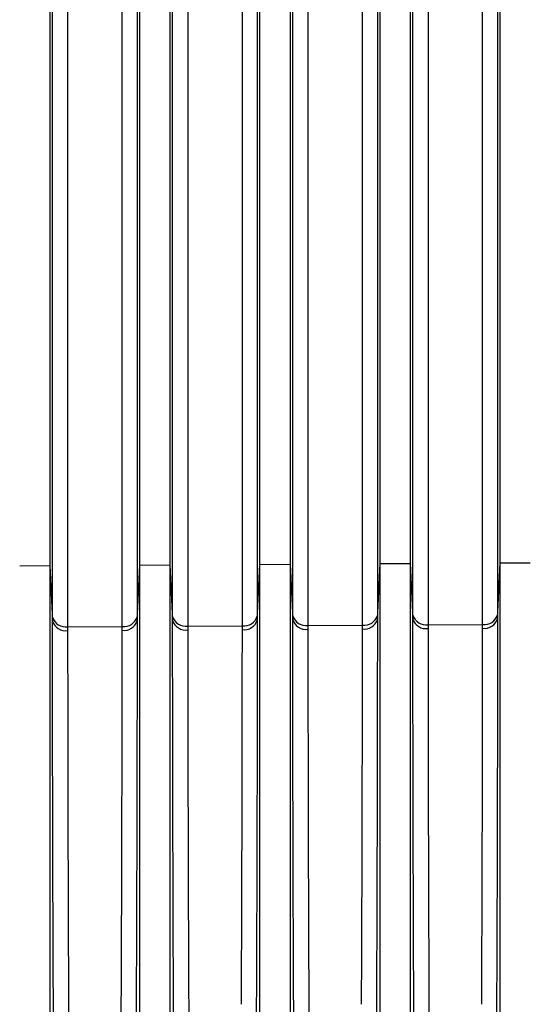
# Model space of a CAD drawing. Header units: millimetres. Extents: x -103 to 103, y -42 to 108.
# Tile 14 of 24: x -68 to -51, y 42 to 75. Entities that reach past the tile are written whole.
import ezdxf

# ---------------------------------------------------------------- set-up
doc = ezdxf.new("R2010")
doc.units = ezdxf.units.MM

msp = doc.modelspace()

# ---------------------------------------------------------------- linework, layer by layer
at = {"color": 7, "linetype": 'Continuous', "lineweight": 25}
for p, q in [((-52.45, 21.936), (-52.45, 89.931)), ((-67.45, 89.842), (-67.45, 22.034)), ((-64.45, 22.014), (-64.45, 89.86)), ((-63.45, 89.866), (-63.45, 22.008)), ((-60.45, 21.988), (-60.45, 89.884)), ((-59.45, 89.889), (-59.45, 21.982)), ((-56.45, 21.962), (-56.45, 89.907)), ((-55.45, 89.913), (-55.45, 21.956)), ((-68.45, 56.484), (-67.45, 56.49)), ((-67.45, 56.49), (-67.359, 54.638)), ((-64.542, 54.648), (-64.45, 56.507)), ((-64.45, 56.507), (-63.45, 56.513)), ((-63.45, 56.513), (-63.359, 54.661)), ((-60.542, 54.671), (-60.45, 56.53)), ((-60.45, 56.53), (-59.45, 56.536)), ((-59.45, 56.536), (-59.359, 54.684)), ((-56.542, 54.694), (-56.45, 56.553)), ((-56.45, 56.553), (-55.45, 56.559)), ((-55.45, 56.559), (-55.359, 54.707)), ((-52.542, 54.717), (-52.45, 56.576)), ((-52.45, 56.576), (-51.45, 56.582)), ((-62.855, 54.473), (-61.037, 54.483)), ((-58.855, 54.496), (-57.037, 54.506)), ((-54.855, 54.519), (-53.037, 54.529)), ((-66.855, 54.45), (-65.037, 54.46))]:
    msp.add_line(p, q, dxfattribs=at)
for centre, radius, start, end in [((-58.925, 54.943), 0.452, 196.5513, 278.9401), ((-56.973, 54.951), 0.449, 261.7517, 343.6635), ((-54.925, 54.966), 0.452, 196.5513, 278.9401), ((-52.973, 54.974), 0.449, 261.7517, 343.6635), ((-66.925, 54.897), 0.452, 196.5513, 278.9401), ((-66.926, 54.77), 0.452, 196.9405, 279.0892), ((-64.973, 54.905), 0.449, 261.7517, 343.6635), ((-64.972, 54.777), 0.449, 261.5946, 343.2766), ((-62.925, 54.92), 0.452, 196.5513, 278.9401), ((-62.926, 54.793), 0.452, 196.9398, 279.0889), ((-60.973, 54.928), 0.449, 261.7517, 343.6635), ((-60.972, 54.8), 0.449, 261.5949, 343.2773), ((-58.926, 54.816), 0.452, 196.9391, 279.0887), ((-56.972, 54.823), 0.449, 261.5952, 343.278), ((-54.926, 54.839), 0.452, 196.9384, 279.0884), ((-52.972, 54.846), 0.449, 261.5954, 343.2786)]:
    msp.add_arc(centre, radius, start, end, dxfattribs=at)
for points, knots in [([(-67.359, 54.768), (-67.359, 55.33), (-67.359, 56.455), (-67.359, 58.134), (-67.359, 59.806), (-67.359, 61.472), (-67.359, 63.131), (-67.359, 64.783), (-67.359, 66.429), (-67.359, 68.068), (-67.359, 69.699), (-67.359, 71.324), (-67.359, 72.942), (-67.359, 74.552), (-67.359, 76.156), (-67.359, 77.752), (-67.359, 79.341), (-67.359, 80.923), (-67.359, 82.497), (-67.359, 84.064), (-67.359, 85.624), (-67.359, 87.176), (-67.359, 88.205), (-67.359, 88.719)], [0, 0, 0, 0, 0.047547, 0.095105, 0.142672, 0.190249, 0.237835, 0.285429, 0.33303, 0.380639, 0.428255, 0.475878, 0.523506, 0.571139, 0.618778, 0.66642, 0.714067, 0.761717, 0.80937, 0.857025, 0.904682, 0.952341, 1, 1, 1, 1]), ([(-64.542, 88.73), (-64.542, 88.216), (-64.542, 87.187), (-64.542, 85.635), (-64.542, 84.075), (-64.542, 82.508), (-64.542, 80.934), (-64.542, 79.352), (-64.542, 77.763), (-64.542, 76.167), (-64.542, 74.563), (-64.542, 72.952), (-64.542, 71.335), (-64.542, 69.71), (-64.542, 68.078), (-64.542, 66.439), (-64.542, 64.794), (-64.542, 63.142), (-64.542, 61.482), (-64.542, 59.817), (-64.542, 58.144), (-64.542, 56.465), (-64.542, 55.341), (-64.542, 54.778)], [0, 0, 0, 0, 0.047659, 0.095318, 0.142975, 0.19063, 0.238283, 0.285933, 0.33358, 0.381223, 0.428861, 0.476495, 0.524123, 0.571745, 0.619361, 0.66697, 0.714572, 0.762166, 0.809751, 0.857328, 0.904895, 0.952453, 1, 1, 1, 1]), ([(-63.359, 54.791), (-63.359, 55.353), (-63.359, 56.478), (-63.359, 58.157), (-63.359, 59.829), (-63.359, 61.495), (-63.359, 63.154), (-63.359, 64.807), (-63.359, 66.452), (-63.359, 68.091), (-63.359, 69.723), (-63.359, 71.347), (-63.359, 72.965), (-63.359, 74.576), (-63.359, 76.179), (-63.359, 77.776), (-63.359, 79.365), (-63.359, 80.947), (-63.359, 82.521), (-63.359, 84.088), (-63.359, 85.647), (-63.359, 87.2), (-63.359, 88.229), (-63.359, 88.743)], [0, 0, 0, 0, 0.047547, 0.095105, 0.142672, 0.190249, 0.237835, 0.285429, 0.33303, 0.380639, 0.428255, 0.475878, 0.523506, 0.571139, 0.618777, 0.66642, 0.714067, 0.761717, 0.80937, 0.857025, 0.904682, 0.952341, 1, 1, 1, 1]), ([(-60.542, 88.754), (-60.542, 88.24), (-60.542, 87.211), (-60.542, 85.658), (-60.542, 84.099), (-60.542, 82.532), (-60.542, 80.957), (-60.542, 79.376), (-60.542, 77.786), (-60.542, 76.19), (-60.542, 74.587), (-60.542, 72.976), (-60.542, 71.358), (-60.542, 69.733), (-60.542, 68.101), (-60.542, 66.463), (-60.542, 64.817), (-60.542, 63.165), (-60.542, 61.506), (-60.542, 59.84), (-60.542, 58.167), (-60.542, 56.488), (-60.542, 55.364), (-60.542, 54.801)], [0, 0, 0, 0, 0.047659, 0.095318, 0.142975, 0.19063, 0.238283, 0.285933, 0.33358, 0.381223, 0.428861, 0.476495, 0.524123, 0.571745, 0.619361, 0.66697, 0.714572, 0.762166, 0.809751, 0.857328, 0.904895, 0.952453, 1, 1, 1, 1]), ([(-59.359, 54.814), (-59.359, 55.376), (-59.359, 56.501), (-59.359, 58.18), (-59.359, 59.852), (-59.359, 61.518), (-59.359, 63.177), (-59.359, 64.83), (-59.359, 66.475), (-59.359, 68.114), (-59.359, 69.746), (-59.359, 71.371), (-59.359, 72.989), (-59.359, 74.599), (-59.359, 76.203), (-59.359, 77.799), (-59.359, 79.388), (-59.359, 80.97), (-59.359, 82.545), (-59.359, 84.112), (-59.359, 85.671), (-59.359, 87.224), (-59.359, 88.252), (-59.359, 88.767)], [0, 0, 0, 0, 0.0475473, 0.0951049, 0.1426723, 0.1902491, 0.2378346, 0.2854285, 0.3330302, 0.3806393, 0.4282552, 0.4758775, 0.5235056, 0.5711391, 0.6187775, 0.6664202, 0.7140668, 0.7617168, 0.8093697, 0.8570249, 0.9046821, 0.9523406, 1, 1, 1, 1]), ([(-56.542, 88.778), (-56.542, 88.263), (-56.542, 87.235), (-56.542, 85.682), (-56.542, 84.123), (-56.542, 82.556), (-56.542, 80.981), (-56.542, 79.399), (-56.542, 77.81), (-56.542, 76.214), (-56.542, 74.61), (-56.542, 72.999), (-56.542, 71.382), (-56.542, 69.757), (-56.542, 68.125), (-56.542, 66.486), (-56.542, 64.84), (-56.542, 63.188), (-56.542, 61.529), (-56.542, 59.863), (-56.542, 58.19), (-56.542, 56.511), (-56.542, 55.387), (-56.542, 54.824)], [0, 0, 0, 0, 0.047659, 0.095318, 0.142975, 0.19063, 0.238283, 0.285933, 0.33358, 0.381223, 0.428861, 0.476495, 0.524123, 0.571745, 0.619361, 0.66697, 0.714572, 0.762166, 0.809751, 0.857328, 0.904895, 0.952453, 1, 1, 1, 1]), ([(-55.359, 54.837), (-55.359, 55.399), (-55.359, 56.524), (-55.359, 58.203), (-55.359, 59.876), (-55.359, 61.541), (-55.359, 63.201), (-55.359, 64.853), (-55.359, 66.499), (-55.359, 68.138), (-55.359, 69.769), (-55.359, 71.394), (-55.359, 73.012), (-55.359, 74.623), (-55.359, 76.226), (-55.359, 77.823), (-55.359, 79.412), (-55.359, 80.994), (-55.359, 82.568), (-55.359, 84.136), (-55.359, 85.695), (-55.359, 87.248), (-55.359, 88.276), (-55.359, 88.791)], [0, 0, 0, 0, 0.047547, 0.095105, 0.142672, 0.190249, 0.237835, 0.285428, 0.33303, 0.380639, 0.428255, 0.475877, 0.523506, 0.571139, 0.618777, 0.66642, 0.714067, 0.761717, 0.80937, 0.857025, 0.904682, 0.952341, 1, 1, 1, 1]), ([(-52.542, 88.802), (-52.542, 88.287), (-52.542, 87.259), (-52.542, 85.706), (-52.542, 84.146), (-52.542, 82.579), (-52.542, 81.005), (-52.542, 79.423), (-52.542, 77.834), (-52.542, 76.237), (-52.542, 74.634), (-52.542, 73.023), (-52.542, 71.405), (-52.542, 69.78), (-52.542, 68.148), (-52.542, 66.509), (-52.542, 64.864), (-52.542, 63.211), (-52.542, 61.552), (-52.542, 59.886), (-52.542, 58.213), (-52.542, 56.535), (-52.542, 55.41), (-52.542, 54.847)], [0, 0, 0, 0, 0.047659, 0.095318, 0.142975, 0.190631, 0.238283, 0.285933, 0.33358, 0.381223, 0.428861, 0.476495, 0.524123, 0.571745, 0.619361, 0.66697, 0.714572, 0.762166, 0.809751, 0.857328, 0.904895, 0.952453, 1, 1, 1, 1]), ([(-67.118, 28.77), (-67.122, 28.876), (-67.131, 29.09), (-67.144, 29.421), (-67.156, 29.761), (-67.168, 30.11), (-67.179, 30.47), (-67.19, 30.84), (-67.2, 31.219), (-67.218, 31.954), (-67.243, 33.114), (-67.268, 34.703), (-67.288, 36.398), (-67.304, 38.095), (-67.317, 39.866), (-67.325, 41.254), (-67.33, 42.301), (-67.333, 42.965), (-67.336, 43.646), (-67.338, 44.344), (-67.341, 45.055), (-67.343, 45.78), (-67.345, 46.515), (-67.347, 47.26), (-67.349, 48.011), (-67.351, 48.767), (-67.353, 49.524), (-67.354, 50.281), (-67.355, 51.034), (-67.356, 51.781), (-67.357, 52.519), (-67.358, 53.243), (-67.358, 53.955), (-67.358, 54.41), (-67.359, 54.638)], [0, 0, 0, 0, 0.0151262, 0.0304106, 0.0458587, 0.0614755, 0.0772658, 0.0932342, 0.1093854, 0.1257241, 0.1855563, 0.250212, 0.3101849, 0.3755021, 0.4353547, 0.5000444, 0.5228923, 0.5464056, 0.5705749, 0.5953889, 0.620835, 0.6468984, 0.673563, 0.7008105, 0.7286208, 0.7569718, 0.7858397, 0.8151985, 0.8450207, 0.8752769, 0.905936, 0.9369657, 0.968332, 1, 1, 1, 1]), ([(-64.542, 54.648), (-64.542, 54.531), (-64.542, 54.297), (-64.542, 53.938), (-64.542, 53.574), (-64.543, 53.206), (-64.543, 52.834), (-64.543, 52.459), (-64.544, 52.08), (-64.544, 51.698), (-64.545, 51.314), (-64.545, 50.928), (-64.546, 50.541), (-64.547, 50.152), (-64.547, 49.763), (-64.548, 49.373), (-64.549, 48.982), (-64.55, 48.593), (-64.551, 48.204), (-64.552, 47.815), (-64.553, 47.429), (-64.554, 47.044), (-64.555, 46.66), (-64.556, 46.28), (-64.557, 45.901), (-64.558, 45.526), (-64.559, 45.153), (-64.561, 44.784), (-64.562, 44.419), (-64.563, 44.057), (-64.565, 43.699), (-64.566, 43.346), (-64.568, 42.997), (-64.569, 42.652), (-64.571, 42.312), (-64.572, 41.977), (-64.577, 41.146), (-64.584, 39.863), (-64.597, 38.092), (-64.613, 36.395), (-64.633, 34.699), (-64.658, 33.109), (-64.685, 31.816), (-64.711, 30.835), (-64.733, 30.105), (-64.757, 29.413), (-64.774, 28.977), (-64.783, 28.762)], [0, 0, 0, 0, 0.016328, 0.03258, 0.048752, 0.064839, 0.080837, 0.096739, 0.112544, 0.128244, 0.143837, 0.159318, 0.174684, 0.189928, 0.205049, 0.220043, 0.234904, 0.249631, 0.26422, 0.278667, 0.292969, 0.307124, 0.321128, 0.334979, 0.348674, 0.36221, 0.375587, 0.3888, 0.401848, 0.41473, 0.427443, 0.439985, 0.452356, 0.464553, 0.476576, 0.488422, 0.500091, 0.564711, 0.624513, 0.689799, 0.749757, 0.814385, 0.87421, 0.906711, 0.938484, 0.969567, 1, 1, 1, 1]), ([(-63.118, 28.746), (-63.122, 28.853), (-63.131, 29.067), (-63.144, 29.399), (-63.156, 29.739), (-63.168, 30.089), (-63.179, 30.45), (-63.19, 30.82), (-63.2, 31.2), (-63.218, 31.936), (-63.243, 33.098), (-63.268, 34.69), (-63.288, 36.388), (-63.304, 38.088), (-63.317, 39.862), (-63.325, 41.253), (-63.33, 42.302), (-63.333, 42.967), (-63.336, 43.649), (-63.338, 44.348), (-63.341, 45.061), (-63.343, 45.787), (-63.345, 46.524), (-63.347, 47.269), (-63.349, 48.022), (-63.351, 48.779), (-63.353, 49.538), (-63.354, 50.296), (-63.355, 51.051), (-63.356, 51.799), (-63.357, 52.538), (-63.358, 53.264), (-63.358, 53.976), (-63.358, 54.432), (-63.359, 54.661)], [0, 0, 0, 0, 0.015125, 0.030409, 0.045857, 0.061473, 0.077264, 0.093233, 0.109384, 0.125724, 0.185553, 0.250212, 0.310182, 0.375502, 0.435353, 0.500044, 0.52289, 0.546402, 0.570569, 0.595382, 0.620827, 0.64689, 0.673554, 0.700802, 0.728612, 0.756964, 0.785832, 0.815192, 0.845015, 0.875272, 0.905933, 0.936963, 0.968331, 1, 1, 1, 1]), ([(-60.542, 54.671), (-60.542, 54.554), (-60.542, 54.319), (-60.542, 53.959), (-60.542, 53.595), (-60.543, 53.227), (-60.543, 52.854), (-60.543, 52.478), (-60.544, 52.098), (-60.544, 51.716), (-60.545, 51.331), (-60.545, 50.945), (-60.546, 50.556), (-60.547, 50.167), (-60.547, 49.777), (-60.548, 49.386), (-60.549, 48.995), (-60.55, 48.605), (-60.551, 48.215), (-60.552, 47.826), (-60.553, 47.439), (-60.554, 47.053), (-60.555, 46.669), (-60.556, 46.288), (-60.557, 45.909), (-60.558, 45.533), (-60.559, 45.159), (-60.561, 44.79), (-60.562, 44.424), (-60.563, 44.061), (-60.565, 43.703), (-60.566, 43.349), (-60.568, 42.999), (-60.569, 42.654), (-60.571, 42.313), (-60.572, 41.978), (-60.577, 41.145), (-60.584, 39.86), (-60.597, 38.086), (-60.613, 36.385), (-60.633, 34.686), (-60.658, 33.094), (-60.685, 31.798), (-60.711, 30.815), (-60.733, 30.084), (-60.757, 29.391), (-60.775, 28.954), (-60.783, 28.738)], [0, 0, 0, 0, 0.016328, 0.032581, 0.048753, 0.06484, 0.080838, 0.096741, 0.112546, 0.128247, 0.14384, 0.159321, 0.174687, 0.189932, 0.205053, 0.220046, 0.234908, 0.249635, 0.264224, 0.27867, 0.292973, 0.307127, 0.321131, 0.334981, 0.348676, 0.362212, 0.375588, 0.388801, 0.401848, 0.414729, 0.427441, 0.439983, 0.452353, 0.464549, 0.47657, 0.488415, 0.500083, 0.564708, 0.624511, 0.689803, 0.749763, 0.814393, 0.874213, 0.906715, 0.938488, 0.96957, 1, 1, 1, 1]), ([(-59.117, 28.723), (-59.122, 28.83), (-59.131, 29.045), (-59.143, 29.376), (-59.156, 29.717), (-59.167, 30.068), (-59.179, 30.429), (-59.189, 30.8), (-59.2, 31.181), (-59.218, 31.919), (-59.242, 33.083), (-59.268, 34.677), (-59.288, 36.378), (-59.304, 38.082), (-59.317, 39.859), (-59.325, 41.252), (-59.33, 42.303), (-59.333, 42.969), (-59.336, 43.653), (-59.338, 44.352), (-59.341, 45.067), (-59.343, 45.794), (-59.345, 46.532), (-59.347, 47.279), (-59.349, 48.033), (-59.351, 48.792), (-59.353, 49.552), (-59.354, 50.311), (-59.355, 51.067), (-59.356, 51.817), (-59.357, 52.557), (-59.358, 53.284), (-59.358, 53.998), (-59.358, 54.455), (-59.359, 54.684)], [0, 0, 0, 0, 0.0151241, 0.0304072, 0.0458544, 0.0614709, 0.0772615, 0.0932308, 0.1093835, 0.1257243, 0.18555, 0.2502121, 0.3101798, 0.3755022, 0.4353514, 0.5000445, 0.5228879, 0.5463975, 0.5705637, 0.5953753, 0.6208196, 0.6468819, 0.6735459, 0.7007933, 0.7286039, 0.7569558, 0.7858249, 0.8151853, 0.8450094, 0.8752677, 0.9059291, 0.936961, 0.9683297, 1, 1, 1, 1]), ([(-56.542, 54.694), (-56.542, 54.577), (-56.542, 54.342), (-56.542, 53.981), (-56.542, 53.616), (-56.543, 53.247), (-56.543, 52.874), (-56.543, 52.497), (-56.544, 52.117), (-56.544, 51.734), (-56.545, 51.348), (-56.545, 50.961), (-56.546, 50.572), (-56.547, 50.182), (-56.547, 49.791), (-56.548, 49.399), (-56.549, 49.008), (-56.55, 48.617), (-56.551, 48.226), (-56.552, 47.837), (-56.553, 47.449), (-56.554, 47.062), (-56.555, 46.678), (-56.556, 46.295), (-56.557, 45.916), (-56.558, 45.539), (-56.559, 45.165), (-56.561, 44.795), (-56.562, 44.428), (-56.563, 44.065), (-56.565, 43.706), (-56.566, 43.351), (-56.568, 43.001), (-56.569, 42.655), (-56.571, 42.314), (-56.572, 41.978), (-56.577, 41.144), (-56.584, 39.856), (-56.597, 38.079), (-56.613, 36.375), (-56.633, 34.673), (-56.658, 33.078), (-56.685, 31.78), (-56.711, 30.796), (-56.733, 30.063), (-56.757, 29.369), (-56.775, 28.931), (-56.784, 28.715)], [0, 0, 0, 0, 0.016329, 0.032582, 0.048755, 0.064843, 0.080842, 0.096746, 0.112551, 0.128253, 0.143847, 0.159329, 0.174695, 0.189941, 0.205062, 0.220056, 0.234918, 0.249646, 0.264235, 0.278682, 0.292984, 0.307139, 0.321143, 0.334993, 0.348688, 0.362224, 0.375599, 0.388812, 0.401859, 0.41474, 0.427451, 0.439992, 0.452361, 0.464556, 0.476577, 0.488421, 0.500088, 0.564713, 0.624512, 0.689805, 0.74976, 0.814393, 0.874211, 0.906715, 0.938489, 0.969571, 1, 1, 1, 1]), ([(-55.117, 28.7), (-55.122, 28.807), (-55.131, 29.022), (-55.143, 29.354), (-55.155, 29.695), (-55.167, 30.046), (-55.178, 30.407), (-55.189, 30.778), (-55.2, 31.16), (-55.218, 31.898), (-55.242, 33.062), (-55.267, 34.658), (-55.288, 36.361), (-55.304, 38.065), (-55.317, 39.844), (-55.325, 41.239), (-55.33, 42.29), (-55.333, 42.958), (-55.336, 43.644), (-55.338, 44.345), (-55.341, 45.061), (-55.343, 45.79), (-55.345, 46.53), (-55.347, 47.28), (-55.349, 48.036), (-55.351, 48.797), (-55.353, 49.559), (-55.354, 50.321), (-55.355, 51.079), (-55.356, 51.831), (-55.357, 52.574), (-55.358, 53.303), (-55.358, 54.019), (-55.358, 54.477), (-55.359, 54.707)], [0, 0, 0, 0, 0.015109, 0.030378, 0.04581, 0.061412, 0.077187, 0.093141, 0.109279, 0.125604, 0.185371, 0.249971, 0.309881, 0.375141, 0.434931, 0.499561, 0.522416, 0.545939, 0.570121, 0.594951, 0.620415, 0.646499, 0.673186, 0.700459, 0.728297, 0.756678, 0.785577, 0.814969, 0.844827, 0.87512, 0.905817, 0.936885, 0.968292, 1, 1, 1, 1]), ([(-52.542, 54.717), (-52.542, 54.599), (-52.542, 54.364), (-52.542, 54.003), (-52.542, 53.637), (-52.543, 53.267), (-52.543, 52.893), (-52.543, 52.516), (-52.544, 52.135), (-52.544, 51.751), (-52.545, 51.365), (-52.545, 50.977), (-52.546, 50.587), (-52.547, 50.196), (-52.547, 49.805), (-52.548, 49.413), (-52.549, 49.02), (-52.55, 48.629), (-52.551, 48.237), (-52.552, 47.847), (-52.553, 47.458), (-52.554, 47.071), (-52.555, 46.686), (-52.556, 46.303), (-52.557, 45.923), (-52.558, 45.545), (-52.559, 45.171), (-52.561, 44.8), (-52.562, 44.432), (-52.563, 44.069), (-52.565, 43.709), (-52.566, 43.354), (-52.568, 43.003), (-52.569, 42.656), (-52.571, 42.315), (-52.572, 41.978), (-52.577, 41.143), (-52.584, 39.853), (-52.597, 38.072), (-52.613, 36.366), (-52.633, 34.661), (-52.658, 33.063), (-52.686, 31.762), (-52.711, 30.776), (-52.733, 30.042), (-52.757, 29.346), (-52.775, 28.908), (-52.784, 28.692)], [0, 0, 0, 0, 0.01633, 0.032584, 0.048758, 0.064848, 0.080847, 0.096752, 0.112558, 0.128261, 0.143856, 0.159339, 0.174706, 0.189953, 0.205075, 0.22007, 0.234933, 0.249661, 0.26425, 0.278698, 0.293001, 0.307156, 0.32116, 0.335011, 0.348705, 0.362242, 0.375617, 0.388829, 0.401876, 0.414756, 0.427467, 0.440008, 0.452376, 0.464571, 0.476591, 0.488434, 0.5001, 0.564722, 0.624516, 0.689804, 0.74975, 0.814389, 0.874207, 0.906713, 0.938489, 0.969571, 1, 1, 1, 1]), ([(-66.855, 54.324), (-66.854, 54.222), (-66.854, 54.019), (-66.854, 53.708), (-66.854, 53.396), (-66.854, 53.081), (-66.853, 52.764), (-66.853, 52.446), (-66.853, 52.125), (-66.852, 51.804), (-66.852, 51.481), (-66.852, 51.157), (-66.851, 50.832), (-66.851, 50.507), (-66.85, 50.182), (-66.85, 49.856), (-66.849, 49.531), (-66.848, 49.205), (-66.848, 48.881), (-66.847, 48.556), (-66.846, 48.233), (-66.846, 47.911), (-66.845, 47.589), (-66.844, 47.269), (-66.843, 46.951), (-66.842, 46.634), (-66.841, 46.318), (-66.84, 46.005), (-66.839, 45.693), (-66.838, 45.384), (-66.837, 45.076), (-66.836, 44.771), (-66.835, 44.469), (-66.834, 44.169), (-66.833, 43.871), (-66.832, 43.576), (-66.83, 43.284), (-66.829, 42.995), (-66.828, 42.708), (-66.827, 42.425), (-66.825, 42.145), (-66.824, 41.959), (-66.824, 41.866)], [0, 0, 0, 0, 0.0295791, 0.0589234, 0.0880328, 0.1169074, 0.1455472, 0.1739521, 0.2021222, 0.2300575, 0.257758, 0.2852236, 0.3124544, 0.3394504, 0.3662116, 0.3927379, 0.4190294, 0.4450861, 0.4709079, 0.496495, 0.5218472, 0.5469646, 0.5718471, 0.5964949, 0.6209078, 0.6450859, 0.6690292, 0.6927376, 0.7162113, 0.7394501, 0.7624541, 0.7852232, 0.8077576, 0.8300571, 0.8521218, 0.8739517, 0.8955468, 0.9169071, 0.9380325, 0.9589232, 0.979579, 1, 1, 1, 1]), ([(-65.068, 41.866), (-65.067, 42.009), (-65.066, 42.297), (-65.064, 42.732), (-65.062, 43.175), (-65.06, 43.624), (-65.058, 44.08), (-65.056, 44.542), (-65.055, 45.01), (-65.053, 45.483), (-65.051, 45.962), (-65.05, 46.445), (-65.049, 46.932), (-65.047, 47.423), (-65.046, 47.917), (-65.045, 48.414), (-65.044, 48.913), (-65.043, 49.413), (-65.042, 49.914), (-65.041, 50.416), (-65.04, 50.916), (-65.04, 51.416), (-65.039, 51.913), (-65.039, 52.407), (-65.038, 52.898), (-65.038, 53.383), (-65.037, 53.864), (-65.037, 54.176), (-65.037, 54.333)], [0, 0, 0, 0, 0.0315144, 0.0635846, 0.0962106, 0.1293923, 0.1631298, 0.1974231, 0.2322722, 0.267677, 0.3036376, 0.340154, 0.3772261, 0.414854, 0.4530377, 0.4917771, 0.5310724, 0.5709233, 0.6113301, 0.6522926, 0.6938109, 0.7358849, 0.7785147, 0.8217003, 0.8654416, 0.9097386, 0.9545914, 1, 1, 1, 1]), ([(-62.855, 54.347), (-62.854, 54.244), (-62.854, 54.041), (-62.854, 53.73), (-62.854, 53.417), (-62.854, 53.102), (-62.853, 52.784), (-62.853, 52.465), (-62.853, 52.144), (-62.852, 51.822), (-62.852, 51.498), (-62.852, 51.174), (-62.851, 50.849), (-62.851, 50.523), (-62.85, 50.197), (-62.85, 49.871), (-62.849, 49.544), (-62.848, 49.219), (-62.848, 48.893), (-62.847, 48.569), (-62.846, 48.245), (-62.846, 47.922), (-62.845, 47.6), (-62.844, 47.279), (-62.843, 46.96), (-62.842, 46.642), (-62.841, 46.326), (-62.84, 46.012), (-62.839, 45.7), (-62.838, 45.39), (-62.837, 45.082), (-62.836, 44.776), (-62.835, 44.473), (-62.834, 44.173), (-62.833, 43.874), (-62.832, 43.579), (-62.83, 43.286), (-62.829, 42.997), (-62.828, 42.71), (-62.827, 42.426), (-62.825, 42.145), (-62.824, 41.959), (-62.824, 41.866)], [0, 0, 0, 0, 0.029581, 0.058928, 0.088039, 0.116916, 0.145557, 0.173964, 0.202135, 0.230072, 0.257774, 0.285241, 0.312472, 0.339469, 0.366231, 0.392758, 0.419051, 0.445108, 0.47093, 0.496517, 0.52187, 0.546987, 0.57187, 0.596517, 0.62093, 0.645108, 0.66905, 0.692758, 0.716231, 0.739469, 0.762472, 0.78524, 0.807773, 0.830072, 0.852135, 0.873963, 0.895557, 0.916915, 0.938039, 0.958927, 0.979581, 1, 1, 1, 1]), ([(-61.068, 41.866), (-61.067, 42.009), (-61.066, 42.298), (-61.064, 42.734), (-61.062, 43.177), (-61.06, 43.627), (-61.058, 44.084), (-61.056, 44.547), (-61.055, 45.015), (-61.053, 45.49), (-61.051, 45.969), (-61.05, 46.453), (-61.049, 46.941), (-61.047, 47.433), (-61.046, 47.928), (-61.045, 48.426), (-61.044, 48.926), (-61.043, 49.427), (-61.042, 49.929), (-61.041, 50.431), (-61.04, 50.933), (-61.04, 51.433), (-61.039, 51.931), (-61.039, 52.426), (-61.038, 52.918), (-61.038, 53.404), (-61.037, 53.886), (-61.037, 54.199), (-61.037, 54.356)], [0, 0, 0, 0, 0.0315112, 0.0635784, 0.0962016, 0.1293809, 0.1631162, 0.1974075, 0.2322549, 0.2676583, 0.3036177, 0.3401332, 0.3772047, 0.4148322, 0.4530157, 0.4917553, 0.5310509, 0.5709026, 0.6113102, 0.6522739, 0.6937936, 0.7358693, 0.7785011, 0.8216888, 0.8654326, 0.9097324, 0.9545882, 1, 1, 1, 1]), ([(-58.855, 54.37), (-58.854, 54.267), (-58.854, 54.063), (-58.854, 53.752), (-58.854, 53.439), (-58.854, 53.123), (-58.853, 52.805), (-58.853, 52.485), (-58.853, 52.163), (-58.852, 51.84), (-58.852, 51.516), (-58.852, 51.191), (-58.851, 50.865), (-58.851, 50.539), (-58.85, 50.212), (-58.85, 49.885), (-58.849, 49.558), (-58.848, 49.232), (-58.848, 48.906), (-58.847, 48.581), (-58.846, 48.256), (-58.846, 47.932), (-58.845, 47.61), (-58.844, 47.289), (-58.843, 46.969), (-58.842, 46.651), (-58.841, 46.334), (-58.84, 46.02), (-58.839, 45.707), (-58.838, 45.396), (-58.837, 45.088), (-58.836, 44.782), (-58.835, 44.478), (-58.834, 44.177), (-58.833, 43.878), (-58.832, 43.582), (-58.83, 43.289), (-58.829, 42.999), (-58.828, 42.711), (-58.826, 42.427), (-58.825, 42.146), (-58.824, 41.959), (-58.824, 41.866)], [0, 0, 0, 0, 0.0295833, 0.0589315, 0.0880447, 0.1169229, 0.145566, 0.1739741, 0.2021471, 0.2300851, 0.257788, 0.2852559, 0.3124888, 0.3394866, 0.3662494, 0.3927771, 0.4190698, 0.4451275, 0.4709501, 0.4965376, 0.5218902, 0.5470077, 0.5718901, 0.5965375, 0.6209499, 0.6451273, 0.6690696, 0.6927768, 0.7162491, 0.7394863, 0.7624884, 0.7852556, 0.8077877, 0.8300847, 0.8521467, 0.8739737, 0.8955657, 0.9169226, 0.9380445, 0.9589314, 0.9795832, 1, 1, 1, 1]), ([(-57.068, 41.866), (-57.067, 42.01), (-57.066, 42.299), (-57.064, 42.735), (-57.062, 43.179), (-57.06, 43.63), (-57.058, 44.088), (-57.056, 44.551), (-57.055, 45.021), (-57.053, 45.496), (-57.051, 45.976), (-57.05, 46.461), (-57.049, 46.95), (-57.047, 47.443), (-57.046, 47.939), (-57.045, 48.438), (-57.044, 48.939), (-57.043, 49.441), (-57.042, 49.944), (-57.041, 50.447), (-57.04, 50.949), (-57.04, 51.451), (-57.039, 51.95), (-57.039, 52.446), (-57.038, 52.938), (-57.038, 53.426), (-57.037, 53.909), (-57.037, 54.222), (-57.037, 54.379)], [0, 0, 0, 0, 0.031508, 0.063572, 0.096193, 0.12937, 0.163103, 0.197392, 0.232238, 0.26764, 0.303598, 0.340113, 0.377184, 0.414811, 0.452994, 0.491734, 0.53103, 0.570882, 0.611291, 0.652256, 0.693777, 0.735854, 0.778488, 0.821678, 0.865424, 0.909726, 0.954585, 1, 1, 1, 1]), ([(-54.855, 54.393), (-54.854, 54.29), (-54.854, 54.086), (-54.854, 53.774), (-54.854, 53.46), (-54.854, 53.143), (-54.853, 52.825), (-54.853, 52.504), (-54.853, 52.182), (-54.852, 51.858), (-54.852, 51.533), (-54.852, 51.208), (-54.851, 50.881), (-54.851, 50.554), (-54.85, 50.227), (-54.85, 49.9), (-54.849, 49.572), (-54.848, 49.245), (-54.848, 48.919), (-54.847, 48.593), (-54.846, 48.268), (-54.846, 47.943), (-54.845, 47.62), (-54.844, 47.299), (-54.843, 46.978), (-54.842, 46.659), (-54.841, 46.342), (-54.84, 46.027), (-54.839, 45.714), (-54.838, 45.402), (-54.837, 45.093), (-54.836, 44.787), (-54.835, 44.482), (-54.834, 44.181), (-54.833, 43.882), (-54.832, 43.585), (-54.83, 43.291), (-54.829, 43.001), (-54.828, 42.713), (-54.826, 42.428), (-54.825, 42.146), (-54.824, 41.959), (-54.824, 41.866)], [0, 0, 0, 0, 0.029586, 0.058936, 0.088051, 0.116931, 0.145576, 0.173986, 0.20216, 0.2301, 0.257804, 0.285273, 0.312507, 0.339506, 0.36627, 0.392798, 0.419091, 0.44515, 0.470973, 0.49656, 0.521913, 0.547031, 0.571913, 0.59656, 0.620972, 0.645149, 0.669091, 0.692798, 0.716269, 0.739506, 0.762507, 0.785273, 0.807804, 0.830099, 0.85216, 0.873985, 0.895576, 0.916931, 0.938051, 0.958936, 0.979585, 1, 1, 1, 1]), ([(-53.068, 41.866), (-53.067, 42.01), (-53.066, 42.299), (-53.064, 42.737), (-53.062, 43.182), (-53.06, 43.633), (-53.058, 44.092), (-53.056, 44.556), (-53.055, 45.027), (-53.053, 45.503), (-53.051, 45.984), (-53.05, 46.469), (-53.049, 46.959), (-53.047, 47.453), (-53.046, 47.95), (-53.045, 48.45), (-53.044, 48.951), (-53.043, 49.454), (-53.042, 49.958), (-53.041, 50.462), (-53.04, 50.966), (-53.04, 51.468), (-53.039, 51.968), (-53.039, 52.465), (-53.038, 52.958), (-53.038, 53.447), (-53.037, 53.931), (-53.037, 54.245), (-53.037, 54.402)], [0, 0, 0, 0, 0.031505, 0.063566, 0.096184, 0.129359, 0.16309, 0.197377, 0.232221, 0.267622, 0.303579, 0.340093, 0.377163, 0.41479, 0.452973, 0.491713, 0.531009, 0.570862, 0.611271, 0.652237, 0.69376, 0.735839, 0.778474, 0.821666, 0.865415, 0.90972, 0.954582, 1, 1, 1, 1]), ([(-66.824, 41.866), (-66.823, 41.718), (-66.821, 41.422), (-66.819, 40.983), (-66.816, 40.551), (-66.814, 40.126), (-66.811, 39.709), (-66.808, 39.3), (-66.805, 38.899), (-66.802, 38.506), (-66.799, 38.121), (-66.796, 37.745), (-66.792, 37.376), (-66.789, 37.017), (-66.785, 36.665), (-66.781, 36.322), (-66.778, 35.988), (-66.774, 35.662), (-66.77, 35.344), (-66.763, 34.835), (-66.752, 34.147), (-66.738, 33.299), (-66.721, 32.493), (-66.703, 31.73), (-66.684, 31.009), (-66.662, 30.33), (-66.64, 29.692), (-66.623, 29.291), (-66.615, 29.094)], [0, 0, 0, 0, 0.031908, 0.063325, 0.094254, 0.124693, 0.154642, 0.184102, 0.213072, 0.241552, 0.269543, 0.297045, 0.324057, 0.350579, 0.376612, 0.402156, 0.42721, 0.451774, 0.475849, 0.499434, 0.568247, 0.635275, 0.70052, 0.763981, 0.82566, 0.885555, 0.943669, 1, 1, 1, 1]), ([(-65.278, 29.086), (-65.273, 29.197), (-65.263, 29.422), (-65.25, 29.772), (-65.237, 30.134), (-65.224, 30.51), (-65.212, 30.9), (-65.2, 31.303), (-65.189, 31.72), (-65.179, 32.151), (-65.169, 32.596), (-65.159, 33.055), (-65.15, 33.528), (-65.142, 34.014), (-65.134, 34.515), (-65.126, 35.06), (-65.118, 35.658), (-65.111, 36.315), (-65.103, 37.008), (-65.096, 37.736), (-65.09, 38.498), (-65.084, 39.294), (-65.078, 40.123), (-65.073, 40.984), (-65.07, 41.569), (-65.068, 41.866)], [0, 0, 0, 0, 0.031968, 0.064518, 0.097649, 0.131363, 0.165659, 0.200537, 0.235998, 0.272041, 0.308666, 0.345874, 0.383664, 0.422037, 0.460992, 0.50053, 0.54785, 0.597214, 0.648622, 0.702074, 0.757571, 0.815112, 0.874697, 0.936326, 1, 1, 1, 1]), ([(-62.824, 41.866), (-62.823, 41.717), (-62.821, 41.422), (-62.819, 40.982), (-62.816, 40.549), (-62.814, 40.124), (-62.811, 39.706), (-62.808, 39.297), (-62.805, 38.895), (-62.802, 38.501), (-62.799, 38.116), (-62.796, 37.738), (-62.792, 37.369), (-62.789, 37.009), (-62.785, 36.657), (-62.781, 36.313), (-62.777, 35.978), (-62.774, 35.651), (-62.769, 35.332), (-62.763, 34.822), (-62.752, 34.133), (-62.737, 33.283), (-62.721, 32.476), (-62.703, 31.711), (-62.683, 30.989), (-62.662, 30.309), (-62.64, 29.67), (-62.623, 29.268), (-62.615, 29.07)], [0, 0, 0, 0, 0.031888, 0.063289, 0.094203, 0.124629, 0.154569, 0.18402, 0.212985, 0.241462, 0.269452, 0.296954, 0.32397, 0.350498, 0.376538, 0.402092, 0.427158, 0.451737, 0.475829, 0.499433, 0.568256, 0.635292, 0.700541, 0.764004, 0.825681, 0.885572, 0.943679, 1, 1, 1, 1]), ([(-58.824, 41.866), (-58.823, 41.717), (-58.821, 41.421), (-58.819, 40.979), (-58.816, 40.546), (-58.814, 40.119), (-58.811, 39.701), (-58.808, 39.29), (-58.805, 38.888), (-58.802, 38.493), (-58.799, 38.107), (-58.796, 37.729), (-58.792, 37.359), (-58.789, 36.998), (-58.785, 36.646), (-58.781, 36.301), (-58.777, 35.966), (-58.773, 35.639), (-58.769, 35.32), (-58.763, 34.809), (-58.752, 34.119), (-58.737, 33.267), (-58.721, 32.458), (-58.703, 31.692), (-58.683, 30.969), (-58.662, 30.288), (-58.639, 29.647), (-58.623, 29.245), (-58.614, 29.047)], [0, 0, 0, 0, 0.031916, 0.063341, 0.094276, 0.124721, 0.154674, 0.184138, 0.21311, 0.241592, 0.269584, 0.297085, 0.324096, 0.350616, 0.376645, 0.402184, 0.427233, 0.451791, 0.475858, 0.499435, 0.568268, 0.63531, 0.700564, 0.764028, 0.825703, 0.88559, 0.943689, 1, 1, 1, 1]), ([(-54.824, 41.866), (-54.823, 41.717), (-54.821, 41.42), (-54.819, 40.978), (-54.816, 40.543), (-54.814, 40.116), (-54.811, 39.697), (-54.808, 39.285), (-54.805, 38.882), (-54.802, 38.487), (-54.799, 38.1), (-54.796, 37.721), (-54.792, 37.351), (-54.789, 36.989), (-54.785, 36.636), (-54.781, 36.291), (-54.777, 35.955), (-54.773, 35.627), (-54.769, 35.308), (-54.763, 34.796), (-54.752, 34.105), (-54.737, 33.251), (-54.721, 32.441), (-54.703, 31.673), (-54.683, 30.948), (-54.662, 30.267), (-54.639, 29.625), (-54.622, 29.222), (-54.614, 29.024)], [0, 0, 0, 0, 0.03192, 0.063348, 0.094286, 0.124732, 0.154688, 0.184153, 0.213127, 0.241609, 0.269601, 0.297102, 0.324112, 0.350632, 0.37666, 0.402197, 0.427243, 0.451799, 0.475863, 0.499437, 0.568279, 0.635329, 0.700586, 0.764052, 0.825725, 0.885608, 0.943699, 1, 1, 1, 1])]:
    msp.add_open_spline(points, degree=3, knots=knots, dxfattribs=at)
for points in [[(-66.855, 88.395), (-66.855, 77.622), (-66.855, 66.289), (-66.855, 54.45)], [(-65.037, 54.46), (-65.037, 66.3), (-65.037, 77.633), (-65.037, 88.406)], [(-62.855, 88.419), (-62.855, 77.646), (-62.855, 66.312), (-62.855, 54.473)], [(-61.037, 54.483), (-61.037, 66.323), (-61.037, 77.656), (-61.037, 88.43)], [(-58.855, 88.443), (-58.855, 77.669), (-58.855, 66.336), (-58.855, 54.496)], [(-57.037, 54.506), (-57.037, 66.346), (-57.037, 77.68), (-57.037, 88.454)], [(-54.855, 88.467), (-54.855, 77.693), (-54.855, 66.359), (-54.855, 54.519)], [(-53.037, 54.529), (-53.037, 66.369), (-53.037, 77.703), (-53.037, 88.477)], [(-59.359, 54.684), (-59.359, 54.727), (-59.359, 54.771), (-59.359, 54.814)], [(-56.542, 54.824), (-56.542, 54.781), (-56.542, 54.738), (-56.542, 54.694)], [(-55.359, 54.707), (-55.359, 54.751), (-55.359, 54.794), (-55.359, 54.837)], [(-52.542, 54.847), (-52.542, 54.804), (-52.542, 54.761), (-52.542, 54.717)], [(-67.359, 54.638), (-67.359, 54.681), (-67.359, 54.725), (-67.359, 54.768)], [(-64.542, 54.778), (-64.542, 54.735), (-64.542, 54.692), (-64.542, 54.648)], [(-63.359, 54.661), (-63.359, 54.704), (-63.359, 54.748), (-63.359, 54.791)], [(-61.037, 54.356), (-61.037, 54.399), (-61.037, 54.441), (-61.037, 54.483)], [(-60.542, 54.801), (-60.542, 54.758), (-60.542, 54.715), (-60.542, 54.671)], [(-58.855, 54.496), (-58.855, 54.454), (-58.855, 54.412), (-58.855, 54.37)], [(-57.037, 54.379), (-57.037, 54.422), (-57.037, 54.464), (-57.037, 54.506)], [(-54.855, 54.519), (-54.855, 54.477), (-54.855, 54.435), (-54.855, 54.393)], [(-53.037, 54.402), (-53.037, 54.445), (-53.037, 54.487), (-53.037, 54.529)], [(-66.855, 54.45), (-66.855, 54.408), (-66.855, 54.366), (-66.855, 54.324)], [(-65.037, 54.333), (-65.037, 54.376), (-65.037, 54.418), (-65.037, 54.46)], [(-62.855, 54.473), (-62.855, 54.431), (-62.855, 54.389), (-62.855, 54.347)]]:
    msp.add_open_spline(points, degree=3, dxfattribs=at)

doc.saveas('drawing.dxf')
